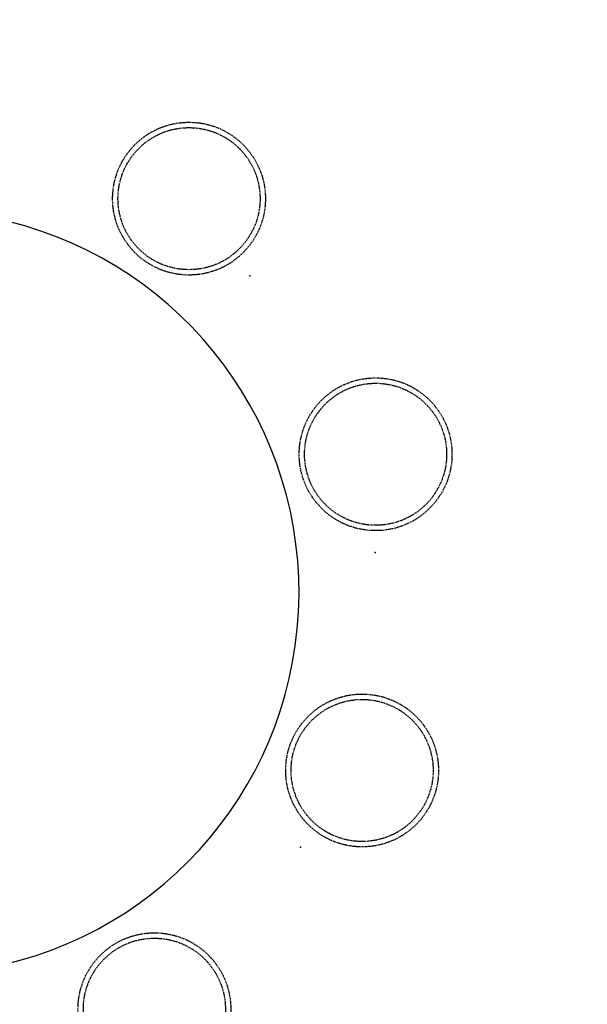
# Model space of a CAD drawing. Header units: millimetres. Extents: x -437 to 139813, y -473 to 90544.
# Tile 121 of 149: x 64773 to 66073, y 68730 to 70985. Entities that reach past the tile are written whole.
import ezdxf

# ---------------------------------------------------------------- set-up
doc = ezdxf.new("R2010")
doc.units = ezdxf.units.MM
doc.linetypes.add('DGN Style 1', pattern=[688.000884, 1.14476, -686.856124])
doc.linetypes.add('HHL_V050', pattern=[3, 2, -1])
doc.layers.add('059 Kader (tekening)', color=253, linetype='Continuous', lineweight=13)
for name, color, linetype in [('B4TM', 3, 'Continuous'), ('CH-00-chairs', 3, 'Continuous'), ('DR-90-points', 31, 'Continuous'), ('Xref', 253, 'Continuous')]:
    doc.layers.add(name, color=color, linetype=linetype)

# ---------------------------------------------------------------- blocks, each defined once
blk = doc.blocks.new('AE1')
at = {"layer": '059 Kader (tekening)', "color": 12, "linetype": 'Continuous', "lineweight": 13}
mesh = blk.add_polyface(dxfattribs=at)
corners = [(0, 0), (1399, 0), (1399, 841), (0, 841)]
mesh.append_faces([[corners[k] for k in face] for face in [(3, 1, 2)]], dxfattribs={"vtx0": -1, "color": 12})
mesh.append_faces([[corners[k] for k in face] for face in [(3, 0, 1)]], dxfattribs={"vtx2": -1, "color": 12})
at = {"layer": '059 Kader (tekening)', "color": 12, "linetype": 'Continuous', "lineweight": 35}
mesh = blk.add_polyface(dxfattribs=at)
corners = [(10, 10), (1389, 10), (1389, 831), (10, 831)]
mesh.append_faces([[corners[k] for k in face] for face in [(0, 2, 3)]], dxfattribs={"vtx0": -1, "color": 12})
mesh.append_faces([[corners[k] for k in face] for face in [(1, 2, 0)]], dxfattribs={"vtx1": -1, "color": 12})
blk = doc.blocks.new('Hocker')
at = {"layer": 'CH-00-chairs', "linetype": 'HHL_V050'}
for radius in [175, 162.7]:
    blk.add_circle((0, -225), radius, dxfattribs=at)
at = {"layer": 'DR-90-points'}
blk.add_point((0, 0), dxfattribs=at)
blk = doc.blocks.new('*U270')
at = {"layer": 'B4TM', "xscale": -1, "rotation": 90}
blk.add_blockref('Hocker', (-200, 0), dxfattribs=at)
blk = doc.blocks.new('*U271')
at = {"layer": 'B4TM', "color": 0, "linetype": 'ByBlock', "lineweight": -2, "transparency": 16777216}
for p, rotation in [((36947.2, 79236.2), 77.14285714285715), ((36829.9, 78525.6), 115.7142857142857), ((37181.3, 77896.8), 154.2857142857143), ((37848, 77624.4), 192.8571428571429)]:
    blk.add_blockref('*U270', p, dxfattribs=dict(at, rotation=rotation))

msp = doc.modelspace()

# ---------------------------------------------------------------- linework, layer by layer
at = {"layer": 'B4TM'}
msp.add_arc((64538, 69673), 875, 201.4723, 157.7943, dxfattribs=at)

# ---------------------------------------------------------------- block references
at = {"layer": 'B4TM', "xscale": -1, "rotation": 25.49741127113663}
msp.add_blockref('*U271', (132634.1, 14941.2), dxfattribs=at)
at = {"layer": 'Xref', "linetype": 'Continuous', "lineweight": 35, "xscale": 100, "yscale": 100, "zscale": 100}
msp.add_blockref('AE1', (-87, 6444.2), dxfattribs=at)

# ---------------------------------------------------------------- meshes
at = {"layer": 'Xref', "linetype": 'DGN Style 1', "lineweight": 13}
mesh = msp.add_polyface(dxfattribs=at)
corners = [(52913, 85844.2), (67613, 85844.2), (67613, 60044.2), (60263, 60044.2), (41813, 60044.2), (41813, 85844.2), (49313, 85844.2), (49313, 85834.2), (52913, 85834.2)]
mesh.append_faces([[corners[k] for k in face] for face in [(3, 1, 2), (1, 8, 0), (7, 5, 6)]], dxfattribs={"vtx0": -1})
mesh.append_faces([[corners[k] for k in face] for face in [(8, 3, 7), (4, 7, 3)]], dxfattribs={"vtx0": -1, "vtx1": -1})
mesh.append_faces([[corners[k] for k in face] for face in [(3, 8, 1)]], dxfattribs={"vtx0": -1, "vtx1": -1, "vtx2": -1})
mesh.append_faces([[corners[k] for k in face] for face in [(7, 4, 5)]], dxfattribs={"vtx0": -1, "vtx2": -1})

doc.saveas('drawing.dxf')
